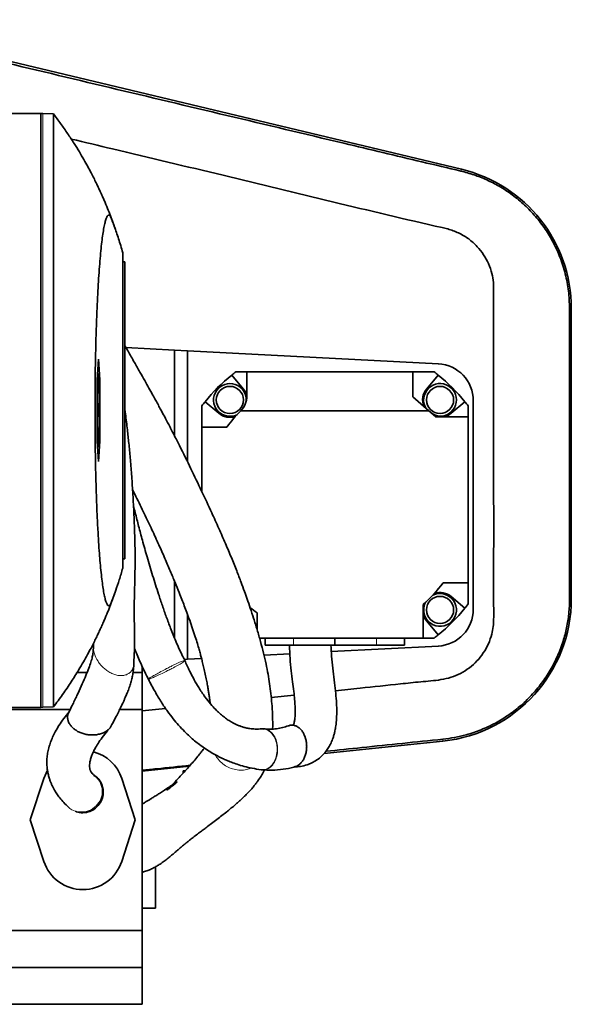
# Model space of a CAD drawing. Header units: millimetres. Extents: x 0 to 11920, y 0 to 8400.
# Tile 11 of 56: x 2884 to 3153, y 3461 to 3941. Entities that reach past the tile are written whole.
import ezdxf

# ---------------------------------------------------------------- set-up
doc = ezdxf.new("R2010")
doc.units = ezdxf.units.MM
doc.header["$LTSCALE"] = 20

msp = doc.modelspace()

# ---------------------------------------------------------------- linework, layer by layer
at = {"color": 7, "linetype": 'Continuous', "lineweight": 35}
for p, q in [((3099.47, 3868.44), (2793.81, 3941.48)), ((2894.23, 3895.7), (2857.76, 3895.7)), ((2894.23, 3605.7), (2894.23, 3895.7)), ((2895.23, 3895.67), (2894.23, 3895.7)), ((2900.39, 3895.49), (2895.23, 3895.67)), ((2934.23, 3827.7), (2934.23, 3673.7)), ((2934.23, 3823.2), (2935.23, 3823.2)), ((2935.23, 3823.2), (2935.23, 3678.2)), ((3153.12, 3658.77), (3153.12, 3800.46)), ((2959.55, 3780.17), (2935.79, 3781.41)), ((2959.55, 3738.16), (2959.55, 3780.17)), ((2959.55, 3780.17), (2965.79, 3779.84)), ((2965.79, 3779.84), (2965.79, 3725.66)), ((2965.79, 3779.84), (3088.24, 3773.43)), ((2922.36, 3775.7), (2921.66, 3765.7)), ((2923.06, 3765.7), (2922.36, 3775.7)), ((2994.79, 3769.53), (2989.46, 3769.53)), ((2994.79, 3757.6), (2994.79, 3769.53)), ((2994.79, 3769.53), (3075.79, 3769.53)), ((3075.79, 3769.53), (3075.79, 3757.27)), ((3086.13, 3769.53), (3075.79, 3769.53)), ((2921.66, 3765.7), (2921.66, 3735.7)), ((2922.41, 3768.34), (2921.86, 3768.54)), ((2922.32, 3768.34), (2921.86, 3768.5)), ((2922.41, 3768.34), (2922.32, 3768.34)), ((2922.32, 3768.34), (2922.32, 3759.07)), ((2922.41, 3759.07), (2922.41, 3768.34)), ((2922.41, 3765.61), (2923.06, 3765.7)), ((2923.06, 3735.7), (2923.06, 3765.7)), ((2993.04, 3761.26), (2987.42, 3767.96)), ((3088.17, 3767.96), (3082.55, 3761.26)), ((2922.32, 3759.07), (2921.66, 3758.83)), ((2922.41, 3759.07), (2921.66, 3758.79)), ((2922.03, 3754.02), (2922.03, 3758.93)), ((2922.32, 3759.07), (2922.41, 3759.07)), ((2974.37, 3754.91), (2981.07, 3749.29)), ((3083.54, 3750.53), (3075.79, 3757.27)), ((3094.52, 3749.29), (3101.22, 3754.91)), ((3105.29, 3755.45), (3105.29, 3653.61)), ((2922.07, 3753.38), (2921.66, 3753.53)), ((2921.98, 3753.38), (2921.66, 3753.49)), ((2921.98, 3748.91), (2921.98, 3753.38)), ((2921.98, 3753.38), (2922.07, 3753.38)), ((2922.07, 3753.38), (2922.07, 3749.71)), ((2922.3, 3752.86), (2922.07, 3752.92)), ((2922.25, 3751.05), (2922.07, 3751.05)), ((2922.69, 3750.76), (2922.32, 3750.76)), ((2972.79, 3752.86), (2972.79, 3742.53)), ((3083.54, 3750.53), (2991.87, 3750.53)), ((3083.54, 3750.53), (3086.99, 3747.53)), ((3083.65, 3750.53), (3083.54, 3750.53)), ((3102.79, 3747.53), (3102.79, 3752.86)), ((2921.98, 3748.91), (2921.66, 3748.81)), ((2922.36, 3748.08), (2921.66, 3747.78)), ((2922.36, 3748.08), (2921.98, 3748.91)), ((2922.03, 3742.48), (2922.03, 3747.69)), ((2922.07, 3749.71), (2922.3, 3749.21)), ((2922.38, 3749.09), (2922.36, 3748.08)), ((2922.58, 3749.07), (2922.37, 3749.13)), ((2922.59, 3747.92), (2922.58, 3749.07)), ((3102.79, 3747.53), (3086.99, 3747.53)), ((3102.79, 3666.53), (3102.79, 3747.53)), ((2922.41, 3742.34), (2921.66, 3742.62)), ((2922.32, 3742.34), (2921.66, 3742.57)), ((2922.32, 3742.34), (2922.32, 3738.34)), ((2922.41, 3742.34), (2922.32, 3742.34)), ((2922.41, 3738.34), (2922.41, 3742.34)), ((2972.79, 3742.53), (2972.79, 3711.14)), ((2985.06, 3742.53), (2972.79, 3742.53)), ((2922.32, 3738.34), (2921.66, 3738.57)), ((2922.04, 3738.34), (2921.66, 3738.47)), ((2922.04, 3737.07), (2921.66, 3736.93)), ((2922.32, 3737.07), (2921.66, 3736.83)), ((2921.66, 3735.7), (2922.36, 3725.7)), ((2922.04, 3738.34), (2922.04, 3737.07)), ((2922.32, 3738.34), (2922.04, 3738.34)), ((2922.04, 3737.07), (2922.32, 3737.07)), ((2922.32, 3737.07), (2922.32, 3733.07)), ((2922.36, 3725.7), (2923.06, 3735.7)), ((2922.69, 3738.34), (2922.41, 3738.44)), ((2922.69, 3738.34), (2922.41, 3738.34)), ((2922.41, 3737.07), (2922.69, 3737.07)), ((2922.41, 3733.07), (2922.41, 3737.07)), ((2922.69, 3737.07), (2922.41, 3736.96)), ((2922.41, 3735.8), (2923.06, 3735.7)), ((2922.69, 3737.07), (2922.69, 3738.34)), ((2922.32, 3733.07), (2921.86, 3732.9)), ((2922.41, 3733.07), (2921.86, 3732.86)), ((2922.32, 3733.07), (2922.41, 3733.07)), ((2934.23, 3678.2), (2935.23, 3678.2)), ((2959.55, 3639.45), (2959.55, 3667.16)), ((3090.53, 3666.53), (3102.79, 3666.53)), ((3102.79, 3656.2), (3102.79, 3666.53)), ((3101.22, 3654.16), (3094.52, 3659.78)), ((3080.86, 3639.53), (3080.86, 3655.85)), ((2965.79, 3651.22), (2965.79, 3629.22)), ((2999.79, 3651.8), (2999.79, 3643.62)), ((3082.55, 3647.8), (3088.17, 3641.1)), ((3000.91, 3639.53), (3080.86, 3639.53)), ((3003.8, 3639.53), (3003.8, 3636.03)), ((3037.8, 3636.03), (3037.8, 3639.53)), ((3071.8, 3636.03), (3071.8, 3639.53)), ((3080.86, 3639.53), (3086.13, 3639.53)), ((2919.98, 3637.06), (2919.93, 3635.37)), ((3017.58, 3636.03), (3003.8, 3636.03)), ((3037.8, 3636.03), (3017.58, 3636.03)), ((3088.24, 3635.64), (3036.01, 3632.9)), ((3058.02, 3636.03), (3037.8, 3636.03)), ((3071.8, 3636.03), (3058.02, 3636.03)), ((3015.77, 3631.84), (3003.16, 3631.18)), ((2943.73, 3625.79), (2943.73, 3622.7)), ((2965.79, 3629.22), (2964.28, 3629.14)), ((2964.58, 3628.4), (2964.41, 3628.69)), ((2972.67, 3629.58), (2965.79, 3629.22)), ((2916.81, 3622.7), (2911.92, 3622.7)), ((2943.73, 3622.7), (2939.23, 3622.7)), ((2943.73, 3622.7), (2943.73, 3604.7)), ((3017.88, 3611.72), (3006.69, 3610.55)), ((2900.39, 3605.92), (2895.23, 3605.74)), ((2754.85, 3604.7), (2908.61, 3604.7)), ((2894.23, 3605.7), (2857.76, 3605.7)), ((2895.23, 3605.74), (2894.23, 3605.7)), ((2932.75, 3604.7), (2943.73, 3604.7)), ((2955.14, 3605.17), (2943.73, 3603.97)), ((2943.73, 3604.7), (2943.73, 3496.7)), ((3032.44, 3583.19), (3090.49, 3589.25)), ((2943.73, 3574.57), (2966.74, 3576.96)), ((2964.73, 3574.7), (2963.73, 3574.7)), ((2963.73, 3573.6), (2963.73, 3574.7)), ((3002.18, 3575.26), (3001.82, 3575.23)), ((3001.94, 3575.27), (3002.18, 3575.24)), ((2895.72, 3570.93), (2889.1, 3550.71)), ((2940.36, 3550.71), (2933.74, 3570.93)), ((2907.56, 3557.16), (2907.45, 3557.27)), ((2907.81, 3556.93), (2907.91, 3556.83)), ((2889.1, 3550.71), (2895.72, 3530.48)), ((2933.74, 3530.48), (2940.36, 3550.71)), ((2950.23, 3507.71), (2950.23, 3527.85)), ((2943.73, 3507.71), (2950.23, 3507.71)), ((2695.23, 3496.7), (2943.73, 3496.7)), ((2943.73, 3496.7), (2943.73, 3478.7)), ((2943.73, 3478.7), (2707.23, 3478.7)), ((2943.73, 3478.7), (2943.73, 3460.7)), ((2695.23, 3460.7), (2943.73, 3460.7))]:
    msp.add_line(p, q, dxfattribs=at)
at = {"color": 8, "linetype": 'Continuous', "lineweight": 18}
for p, q in [((2895.23, 3605.74), (2895.23, 3895.67)), ((3099.47, 3868.44), (3099.26, 3867.55)), ((3153.12, 3800.46), (3152.29, 3800.46)), ((3153.12, 3658.77), (3152.3, 3658.77)), ((3017.58, 3636.03), (3017.58, 3639.53)), ((3058.02, 3636.03), (3058.02, 3639.53)), ((3090.49, 3589.25), (3090.4, 3590.15))]:
    msp.add_line(p, q, dxfattribs=at)
at = {"color": 7, "linetype": 'Continuous', "lineweight": 35, "flags": 128}
for points in [[(2922.5, 3753.85), (2922.07, 3754), (2921.66, 3754.15)], [(2897.41, 3574.7), (2896.77, 3573.51), (2895.72, 3570.93)]]:
    msp.add_lwpolyline(points, dxfattribs=at)
at = {"color": 8, "linetype": 'Continuous', "lineweight": 18, "flags": 128}
msp.add_lwpolyline([(2907.95, 3556.82), (2908.44, 3556.38), (2909.43, 3555.73), (2910.99, 3555.05), (2912.71, 3554.65), (2915.92, 3554.73), (2918.82, 3555.74), (2921.29, 3557.54), (2923.15, 3560.07), (2924.14, 3562.93), (2924.22, 3566.05), (2923.28, 3569.07), (2922.91, 3569.73), (2922.91, 3569.73), (2922.91, 3569.73)], dxfattribs=at)
at = {"color": 7, "linetype": 'Continuous', "lineweight": 35}
for centre in [(2986.53, 3755.8), (3089.06, 3755.8), (3089.06, 3653.27)]:
    msp.add_circle(centre, 6.64, dxfattribs=at)
for centre, radius, start, end in [((3083.23, 3800.46), 69.9, 0, 76.5611), ((3037.79, 3704.53), 81, 126.6335, 128.4569), ((3037.79, 3704.53), 81, 51.5431, 53.3665), ((3087.29, 3755.45), 18, 0, 87), ((3037.79, 3704.53), 81, 128.4569, 141.5431), ((3037.79, 3704.53), 81, 38.4569, 51.5431), ((2986.53, 3755.8), 8, 355.894, 295.766), ((2986.53, 3755.8), 8.5, 13.4972, 40), ((3089.06, 3755.8), 8.5, 140, 202.2961), ((3089.06, 3755.8), 8, 265.2003, 210.6543), ((3037.79, 3704.53), 81, 141.5431, 143.3665), ((2984.79, 3757.6), 10, 314.9643, 0), ((3037.79, 3704.53), 81, 36.6335, 38.4569), ((3037.79, 3704.53), 65, 134.9525, 144.2242), ((3090.79, 3757.53), 10, 224.427, 270), ((2986.53, 3755.8), 8.5, 230, 288.5515), ((3089.06, 3755.8), 8.5, 283.4972, 310), ((3037.79, 3704.53), 65, 311.4949, 324.2242), ((3089.06, 3653.27), 8, 154.234, 115.766), ((3089.06, 3653.27), 8.5, 50, 108.5515), ((3083.23, 3658.77), 69.9, 275.9652, 0), ((3037.79, 3704.53), 65, 230.3392, 234.2242), ((3037.79, 3704.53), 81, 308.4569, 321.5431), ((3037.79, 3704.53), 81, 321.5431, 323.3665), ((3089.06, 3653.27), 8.5, 195.287, 220), ((3087.29, 3653.61), 18, 273, 0), ((3037.79, 3704.53), 81, 306.6335, 308.4569), ((2914.73, 3564.71), 20, 18.1239, 75.0342), ((2914.73, 3536.71), 20, 198.1239, 341.8761)]:
    msp.add_arc(centre, radius, start, end, dxfattribs=at)
for points, knots in [([(2793.55, 3940.38), (2819.3, 3934.23), (2864.1, 3923.53), (2927.93, 3908.32), (2985.05, 3894.72), (3029.46, 3884.15), (3061.2, 3876.6), (3080.24, 3872.06), (3092.92, 3869.06), (3099.26, 3867.55)], [0, 0, 0, 0, 0.2526274, 0.4394393, 0.6262675, 0.8131256, 0.8754234, 0.9377205, 1, 1, 1, 1]), ([(2930.85, 3838.44), (2930.72, 3838.82), (2930.44, 3839.66), (2929.97, 3841), (2929.45, 3842.44), (2928.67, 3844.57), (2927.58, 3847.42), (2926.32, 3850.55), (2925.26, 3853.07), (2924.42, 3854.99), (2923.42, 3857.22), (2922.36, 3859.5), (2921.3, 3861.71), (2920.1, 3864.12), (2918.71, 3866.83), (2917.07, 3869.88), (2915.16, 3873.3), (2912.96, 3877.07), (2910.33, 3881.31), (2907.31, 3885.93), (2903.96, 3890.75), (2901.57, 3893.91), (2900.39, 3895.49)], [0, 0, 0, 0, 0.042486, 0.094235, 0.146072, 0.197855, 0.318758, 0.436472, 0.494287, 0.548546, 0.595714, 0.627127, 0.655903, 0.682926, 0.709213, 0.739078, 0.771635, 0.808775, 0.850541, 0.899098, 0.949953, 1, 1, 1, 1]), ([(2900.39, 3605.92), (2900.39, 3605.99), (2900.39, 3606.12), (2900.39, 3607.24), (2900.39, 3609.04), (2900.38, 3611.71), (2900.39, 3615.39), (2900.39, 3620.22), (2900.39, 3626.03), (2900.39, 3632.71), (2900.39, 3640.2), (2900.39, 3648.44), (2900.39, 3657.51), (2900.39, 3667.23), (2900.39, 3677.52), (2900.39, 3688.25), (2900.39, 3699.56), (2900.39, 3711.17), (2900.39, 3723.06), (2900.39, 3735.07), (2900.39, 3747.34), (2900.39, 3759.56), (2900.39, 3771.67), (2900.39, 3783.61), (2900.39, 3795.46), (2900.39, 3806.95), (2900.39, 3817.97), (2900.39, 3828.48), (2900.39, 3838.57), (2900.39, 3848), (2900.39, 3856.71), (2900.39, 3864.61), (2900.39, 3871.8), (2900.39, 3878.08), (2900.39, 3883.44), (2900.39, 3887.85), (2900.38, 3891.34), (2900.39, 3893.76), (2900.39, 3895.22), (2900.39, 3895.4), (2900.39, 3895.49)], [0, 0, 0, 0, 0.022276, 0.044832, 0.067389, 0.090233, 0.116604, 0.143446, 0.170288, 0.197619, 0.22399, 0.250544, 0.277676, 0.305007, 0.331377, 0.358219, 0.385061, 0.412392, 0.438763, 0.465605, 0.492448, 0.519778, 0.54615, 0.572704, 0.599836, 0.627167, 0.653538, 0.680092, 0.707223, 0.734554, 0.760925, 0.787767, 0.814609, 0.84194, 0.868311, 0.894865, 0.921997, 0.949328, 0.974664, 1, 1, 1, 1]), ([(2909.06, 3883.2), (2915.8, 3881.59), (2940.5, 3875.69), (3000.86, 3861.36), (3055.25, 3847.89), (3092.81, 3839.32), (3096.44, 3838.21), (3100.75, 3836.15), (3104.59, 3833.32), (3107.79, 3830.17), (3110.42, 3826.8), (3112.84, 3822.36), (3114.4, 3817.78), (3115.21, 3813.17), (3115.24, 3807.21), (3115.22, 3796.74), (3115.24, 3764.45), (3115.19, 3724.01), (3115.28, 3682.12), (3115.13, 3661.09), (3115.31, 3650), (3115.07, 3645.1), (3114.28, 3641.04), (3112.77, 3636.67), (3110.33, 3632.24), (3107.2, 3628.29), (3103.45, 3624.91), (3099.19, 3622.21), (3094.49, 3620.23), (3087.95, 3618.8), (3079.63, 3618.26), (3066.49, 3616.76), (3052.61, 3615.36), (3042.03, 3614.25), (3038.03, 3613.83)], [0, 0, 0, 0, 0.042886, 0.157325, 0.384457, 0.390267, 0.396091, 0.407974, 0.419647, 0.425463, 0.435743, 0.44602, 0.456594, 0.465629, 0.474845, 0.493416, 0.530557, 0.674722, 0.743889, 0.789925, 0.805006, 0.812565, 0.82024, 0.830516, 0.841091, 0.851367, 0.861636, 0.872201, 0.882478, 0.893051, 0.913553, 0.934057, 0.975065, 1, 1, 1, 1]), ([(3099.26, 3867.55), (3101.42, 3866.98), (3105.73, 3865.82), (3111.95, 3863.31), (3118.23, 3860.1), (3124.44, 3856.01), (3130.43, 3851.04), (3135.82, 3845.43), (3140.53, 3839.25), (3144.52, 3832.59), (3147.86, 3825.29), (3150.35, 3817.39), (3151.98, 3808.99), (3152.19, 3803.3), (3152.29, 3800.46)], [0, 0, 0, 0, 0.072644, 0.14546, 0.218103, 0.302294, 0.386754, 0.470943, 0.554818, 0.638962, 0.722836, 0.815104, 0.907731, 1, 1, 1, 1]), ([(2934.23, 3827.7), (2933.55, 3830.04), (2932.18, 3834.7), (2930.52, 3839.44), (2929.36, 3842.52), (2928.72, 3844.16), (2928.18, 3845.51), (2927.66, 3846.09), (2927.16, 3846.12), (2926.65, 3845.6), (2926.11, 3844.45), (2925.56, 3842.59), (2925.02, 3840.03), (2924.5, 3836.84), (2923.99, 3833.03), (2923.52, 3828.66), (2923.07, 3823.69), (2922.64, 3818.19), (2922.26, 3812.21), (2921.91, 3805.82), (2921.6, 3798.95), (2921.33, 3791.76), (2921.12, 3784.93), (2920.97, 3778.61), (2920.86, 3772.76), (2920.77, 3766.79), (2920.7, 3759.81), (2920.67, 3752.16), (2920.69, 3743.87), (2920.75, 3736.23), (2920.86, 3728.41), (2921.01, 3720.78), (2921.22, 3713.1), (2921.45, 3706.23), (2921.73, 3699.36), (2922.05, 3692.83), (2922.43, 3686.47), (2922.81, 3681.01), (2923.22, 3675.99), (2923.65, 3671.45), (2924.13, 3667.26), (2924.64, 3663.63), (2925.17, 3660.62), (2925.71, 3658.26), (2926.26, 3656.56), (2926.83, 3655.53), (2927.43, 3655.2), (2928.05, 3655.64), (2928.76, 3657.33), (2929.68, 3659.73), (2930.97, 3663.22), (2932.53, 3667.86), (2933.66, 3671.75), (2934.23, 3673.7)], [0, 0, 0, 0, 0.060306, 0.120664, 0.145339, 0.161582, 0.176881, 0.192243, 0.206163, 0.220159, 0.236214, 0.252389, 0.268681, 0.285247, 0.301301, 0.317467, 0.333762, 0.350324, 0.366376, 0.382541, 0.398883, 0.415469, 0.431381, 0.443431, 0.45548, 0.467732, 0.479983, 0.497699, 0.513607, 0.529632, 0.543766, 0.561357, 0.577147, 0.593048, 0.60707, 0.624853, 0.640816, 0.656891, 0.671066, 0.687038, 0.703122, 0.719319, 0.735787, 0.751857, 0.76804, 0.7844, 0.801002, 0.819387, 0.837941, 0.862732, 0.899964, 0.949968, 1, 1, 1, 1]), ([(3152.29, 3800.46), (3152.29, 3793.84), (3152.29, 3780.6), (3152.29, 3754.13), (3152.29, 3723.89), (3152.29, 3695.09), (3152.3, 3674.34), (3152.3, 3663.96), (3152.3, 3658.77)], [0, 0, 0, 0, 0.140144, 0.280292, 0.560562, 0.78028, 0.89014, 1, 1, 1, 1]), ([(3007.35, 3595.13), (3007.35, 3595.21), (3007.43, 3596.68), (3007.39, 3599.52), (3007.27, 3603.54), (3006.99, 3607.76), (3006.55, 3612.27), (3005.92, 3617.1), (3005.13, 3621.93), (3004.15, 3626.96), (3002.94, 3632.27), (3001.5, 3637.79), (2999.87, 3643.44), (2998.17, 3648.92), (2996.53, 3653.92), (2995.03, 3658.32), (2993.54, 3662.52), (2991.87, 3667.07), (2989.78, 3672.52), (2987.24, 3678.85), (2984.33, 3685.76), (2981.12, 3693.08), (2977.27, 3701.59), (2972.73, 3711.32), (2967.5, 3722.26), (2962.94, 3731.51), (2959.28, 3738.72), (2956.8, 3743.49), (2954.68, 3747.52), (2952.99, 3750.67), (2951.59, 3753.27), (2950.25, 3755.72), (2948.73, 3758.49), (2946.94, 3761.7), (2944.87, 3765.39), (2942.5, 3769.58), (2939.78, 3774.38), (2937.32, 3778.72), (2935.75, 3781.48), (2935.23, 3782.39)], [0, 0, 0, 0, 0.002092, 0.036425, 0.067206, 0.095492, 0.130726, 0.163915, 0.195734, 0.228638, 0.263928, 0.300714, 0.337199, 0.37155, 0.401416, 0.42676, 0.447938, 0.472279, 0.502757, 0.536316, 0.570625, 0.605748, 0.641777, 0.689811, 0.738595, 0.788031, 0.811517, 0.83274, 0.85017, 0.863818, 0.873688, 0.883887, 0.895812, 0.90978, 0.925795, 0.943855, 0.964269, 0.988167, 1, 1, 1, 1]), ([(2922.51, 3753.84), (2922.35, 3753.9), (2922.06, 3754), (2921.78, 3754.11), (2921.66, 3754.15)], [0, 0, 0, 0, 0.59033, 1, 1, 1, 1]), ([(2922.25, 3751.05), (2922.25, 3751.37), (2922.25, 3751.99), (2922.28, 3752.57), (2922.3, 3752.82), (2922.3, 3752.86)], [0, 0, 0, 0, 0.469275, 0.906415, 1, 1, 1, 1]), ([(2922.3, 3749.21), (2922.29, 3749.4), (2922.28, 3749.69), (2922.26, 3750.07), (2922.25, 3750.45), (2922.25, 3750.79), (2922.25, 3751.02), (2922.25, 3751.05)], [0, 0, 0, 0, 0.331605, 0.497411, 0.663586, 0.950125, 1, 1, 1, 1]), ([(2922.3, 3752.86), (2922.33, 3753.12), (2922.37, 3753.63), (2922.45, 3753.82), (2922.49, 3753.84), (2922.5, 3753.85)], [0, 0, 0, 0, 0.418413, 0.830174, 1, 1, 1, 1]), ([(2922.49, 3752.53), (2922.48, 3752.53), (2922.44, 3752.51), (2922.39, 3752.29), (2922.35, 3751.87), (2922.33, 3751.35), (2922.33, 3750.93), (2922.32, 3750.72), (2922.32, 3750.69)], [0, 0, 0, 0, 0.193744, 0.441723, 0.626904, 0.812813, 0.976245, 1, 1, 1, 1]), ([(2922.32, 3750.69), (2922.33, 3750.45), (2922.33, 3749.96), (2922.35, 3749.43), (2922.37, 3749.17), (2922.38, 3749.09)], [0, 0, 0, 0, 0.394633, 0.804301, 1, 1, 1, 1]), ([(2922.5, 3753.85), (2922.54, 3753.78), (2922.62, 3753.66), (2922.7, 3752.98), (2922.75, 3752.24), (2922.77, 3751.51), (2922.77, 3751.02), (2922.77, 3750.8)], [0, 0, 0, 0, 0.342845, 0.580538, 0.730254, 0.880169, 1, 1, 1, 1]), ([(2922.69, 3750.76), (2922.69, 3750.96), (2922.69, 3751.34), (2922.66, 3751.85), (2922.62, 3752.28), (2922.57, 3752.52), (2922.52, 3752.54), (2922.5, 3752.55)], [0, 0, 0, 0, 0.163966, 0.315311, 0.506051, 0.752538, 1, 1, 1, 1]), ([(2922.58, 3749.07), (2922.6, 3749.16), (2922.63, 3749.31), (2922.67, 3749.78), (2922.69, 3750.26), (2922.69, 3750.59), (2922.69, 3750.76)], [0, 0, 0, 0, 0.345929, 0.6119, 0.80691, 1, 1, 1, 1]), ([(2922.77, 3750.8), (2922.77, 3750.48), (2922.77, 3749.87), (2922.74, 3749.06), (2922.69, 3748.43), (2922.64, 3748.08), (2922.6, 3747.97), (2922.59, 3747.92)], [0, 0, 0, 0, 0.220789, 0.427465, 0.633843, 0.850821, 1, 1, 1, 1]), ([(2940.24, 3682.59), (2940.23, 3682.92), (2940.2, 3684.28), (2940.13, 3686.97), (2940.02, 3690.99), (2939.85, 3695.84), (2939.57, 3702.53), (2939.14, 3710.5), (2938.55, 3719.27), (2937.9, 3727.24), (2937.22, 3734.47), (2936.45, 3741.63), (2935.8, 3747.17), (2935.33, 3750.53), (2935.23, 3751.29)], [0, 0, 0, 0, 0.014621, 0.060573, 0.119896, 0.192674, 0.27496, 0.41439, 0.541954, 0.657426, 0.760695, 0.85512, 0.9675, 1, 1, 1, 1]), ([(2922.59, 3747.92), (2922.42, 3747.85), (2922.11, 3747.72), (2921.8, 3747.6), (2921.66, 3747.55)], [0, 0, 0, 0, 0.552042, 1, 1, 1, 1]), ([(2939.03, 3711.86), (2939.56, 3710.81), (2941.53, 3706.91), (2944.71, 3700.4), (2948.45, 3692.52), (2951.79, 3685.23), (2954.76, 3678.52), (2957.39, 3672.37), (2959.7, 3666.82), (2961.57, 3662.19), (2963.06, 3658.43), (2964.32, 3655.18), (2965.59, 3651.8), (2966.96, 3648.03), (2968.33, 3644.1), (2969.58, 3640.3), (2970.62, 3636.95), (2971.44, 3634.14), (2972.08, 3631.83), (2972.66, 3629.66), (2973.24, 3627.37), (2973.87, 3624.72), (2974.52, 3621.84), (2975.1, 3619.03), (2975.59, 3616.45), (2975.98, 3614.19), (2976.29, 3612.14), (2976.55, 3610.28), (2976.74, 3608.8), (2976.83, 3607.95), (2976.86, 3607.65)], [0, 0, 0, 0, 0.022941, 0.085063, 0.14432, 0.20076, 0.253507, 0.303828, 0.351334, 0.394422, 0.424999, 0.452891, 0.484133, 0.521207, 0.563581, 0.603401, 0.639543, 0.670815, 0.696125, 0.717372, 0.743175, 0.773459, 0.808163, 0.845564, 0.877714, 0.907876, 0.936081, 0.962354, 0.986715, 1, 1, 1, 1]), ([(2964.49, 3628.74), (2964.08, 3629.52), (2962.53, 3632.46), (2960.24, 3637.69), (2957.66, 3644), (2955.5, 3649.82), (2953.55, 3655.37), (2951.32, 3662.04), (2948.81, 3669.96), (2946.16, 3678.8), (2943.9, 3686.86), (2941.99, 3694.07), (2940.56, 3699.69), (2939.73, 3703.03), (2939.46, 3704.14)], [0, 0, 0, 0, 0.036492, 0.137963, 0.227975, 0.305539, 0.379065, 0.453479, 0.571959, 0.688492, 0.791065, 0.876178, 0.95907, 1, 1, 1, 1]), ([(2940.23, 3682.59), (2940.23, 3682.51), (2940.36, 3680.46), (2940.26, 3676.46), (2940.18, 3670.32), (2939.98, 3663.95), (2939.85, 3657.4), (2939.82, 3651), (2939.89, 3645.6), (2939.98, 3641.4), (2940.02, 3638.89), (2940.03, 3637.53), (2940, 3637.16), (2940, 3637.13)], [0, 0, 0, 0, 0.00471, 0.121664, 0.239013, 0.375445, 0.512748, 0.653031, 0.794515, 0.885304, 0.959893, 0.997173, 1, 1, 1, 1]), ([(2900.39, 3605.92), (2901.9, 3607.94), (2904.92, 3611.96), (2908.99, 3617.98), (2912.34, 3623.31), (2914.96, 3627.75), (2916.98, 3631.35), (2918.68, 3634.53), (2920.1, 3637.28), (2921.3, 3639.69), (2922.36, 3641.91), (2923.42, 3644.19), (2924.42, 3646.42), (2925.26, 3648.33), (2926.33, 3650.87), (2927.6, 3654.03), (2928.96, 3657.6), (2929.94, 3660.33), (2930.54, 3662.04), (2930.75, 3662.66), (2930.81, 3662.85)], [0, 0, 0, 0, 0.064355, 0.128528, 0.186397, 0.226065, 0.260662, 0.292124, 0.318533, 0.345682, 0.374593, 0.406152, 0.45354, 0.508052, 0.566136, 0.685613, 0.808339, 0.932269, 0.978623, 1, 1, 1, 1]), ([(3152.3, 3658.77), (3152.24, 3656.53), (3152.12, 3652.06), (3151.1, 3645.41), (3149.42, 3638.55), (3146.89, 3631.59), (3143.45, 3624.65), (3139.27, 3618.13), (3134.37, 3612.14), (3128.84, 3606.73), (3122.75, 3601.97), (3116.16, 3597.93), (3109.16, 3594.64), (3102.44, 3592.37), (3096.16, 3590.88), (3092.32, 3590.39), (3090.4, 3590.15)], [0, 0, 0, 0, 0.066178, 0.132515, 0.198693, 0.274911, 0.351372, 0.42759, 0.503703, 0.580059, 0.656174, 0.732412, 0.808892, 0.885131, 0.942565, 1, 1, 1, 1]), ([(2919.93, 3635.34), (2919.91, 3634.8), (2919.88, 3633.65), (2919.69, 3631.81), (2919.23, 3629.63), (2918.44, 3626.99), (2917.29, 3623.83), (2915.79, 3620.14), (2913.95, 3615.97), (2911.83, 3611.38), (2909.77, 3607.05), (2908.41, 3604.29), (2907.86, 3603.15)], [0, 0, 0, 0, 0.047809, 0.101982, 0.167598, 0.248065, 0.345179, 0.45929, 0.589525, 0.734033, 0.890219, 1, 1, 1, 1]), ([(2939.63, 3627.24), (2939.72, 3629.27), (2939.86, 3632.5), (2939.96, 3635.87), (2939.99, 3637.13)], [0, 0, 0, 0, 0.626355, 1, 1, 1, 1]), ([(3015.59, 3636.03), (3015.65, 3633.87), (3015.77, 3629.7), (3016.44, 3623.76), (3017.11, 3618.42), (3017.68, 3613.75), (3018.09, 3609.81), (3018.33, 3606.58), (3018.41, 3604.04), (3018.37, 3602.12), (3018.28, 3600.75), (3018.15, 3599.68), (3018, 3598.78), (3017.8, 3597.92), (3017.53, 3597.16), (3017.47, 3597.01), (3017.54, 3597.02), (3017.58, 3597.04), (3017.43, 3597.01), (3017.03, 3597), (3016.8, 3596.99)], [0, 0, 0, 0, 0.124217, 0.239494, 0.343327, 0.433904, 0.51038, 0.572932, 0.622509, 0.660519, 0.688537, 0.708015, 0.72791, 0.755644, 0.790477, 0.836361, 0.86494, 0.899454, 0.942968, 1, 1, 1, 1]), ([(3017.85, 3576.6), (3018.91, 3576.65), (3021.05, 3576.76), (3023.91, 3577.51), (3026.57, 3578.57), (3029.03, 3579.98), (3031.34, 3581.86), (3033.21, 3583.94), (3034.7, 3586.11), (3035.9, 3588.34), (3036.78, 3590.56), (3037.39, 3592.54), (3037.85, 3594.47), (3038.29, 3596.96), (3038.62, 3600.39), (3038.69, 3604.45), (3038.49, 3608.99), (3038.06, 3613.86), (3037.43, 3619.21), (3036.72, 3624.86), (3036.06, 3630.51), (3035.92, 3634.25), (3035.85, 3636.03)], [0, 0, 0, 0, 0.048801, 0.098808, 0.136449, 0.180097, 0.225839, 0.268725, 0.302747, 0.340997, 0.379692, 0.405355, 0.429322, 0.465218, 0.513805, 0.574046, 0.632726, 0.698847, 0.771753, 0.849558, 0.928191, 1, 1, 1, 1]), ([(2939.92, 3634.57), (2939.93, 3634.54), (2940.79, 3632.35), (2942.72, 3627.92), (2944.96, 3622.88), (2946.43, 3620.1), (2946.76, 3619.49)], [0, 0, 0, 0, 0.005687, 0.414842, 0.871007, 1, 1, 1, 1]), ([(2928.61, 3596.68), (2928.82, 3597.06), (2929.59, 3598.49), (2930.82, 3600.84), (2932.2, 3603.55), (2933.29, 3605.79), (2934.15, 3607.59), (2934.83, 3609.09), (2935.52, 3610.63), (2936.31, 3612.5), (2937.19, 3614.76), (2937.98, 3617.08), (2938.64, 3619.4), (2939.15, 3621.88), (2939.5, 3624.49), (2939.59, 3626.21), (2939.64, 3627.16)], [0, 0, 0, 0, 0.0442646, 0.1665792, 0.2678392, 0.3499679, 0.4150104, 0.4649092, 0.5103215, 0.5752721, 0.6504183, 0.7278462, 0.792356, 0.8469661, 0.9149857, 1, 1, 1, 1]), ([(3002.11, 3595.19), (3001.05, 3595.14), (2999.12, 3595.03), (2996.49, 3595.27), (2994.38, 3595.66), (2992.71, 3596.11), (2991.29, 3596.59), (2989.99, 3597.13), (2988.58, 3597.8), (2987, 3598.67), (2985.23, 3599.8), (2983.36, 3601.19), (2981.43, 3602.82), (2979.32, 3604.85), (2976.91, 3607.49), (2974.13, 3611.02), (2971.47, 3614.99), (2968.99, 3619.25), (2966.7, 3623.64), (2965.27, 3626.86), (2964.52, 3628.56)], [0, 0, 0, 0, 0.081669, 0.148312, 0.20153, 0.24259, 0.276093, 0.30968, 0.341714, 0.3808, 0.424362, 0.468793, 0.514252, 0.562408, 0.621176, 0.692538, 0.777941, 0.843695, 0.917398, 1, 1, 1, 1]), ([(2946.72, 3619.47), (2947.78, 3617.42), (2949.78, 3613.55), (2952.94, 3608.34), (2955.92, 3603.92), (2958.74, 3600.21), (2961.52, 3596.91), (2964.21, 3594.03), (2966.84, 3591.51), (2969.28, 3589.39), (2971.91, 3587.31), (2974.79, 3585.27), (2977.73, 3583.44), (2979.95, 3582.21), (2981.64, 3581.34), (2983.1, 3580.63), (2985.01, 3579.78), (2987.38, 3578.82), (2990.24, 3577.81), (2993.61, 3576.81), (2997.52, 3575.88), (3000.31, 3575.45), (3001.8, 3575.22)], [0, 0, 0, 0, 0.085375, 0.161357, 0.228931, 0.288871, 0.341762, 0.398586, 0.445591, 0.487882, 0.529199, 0.58296, 0.632776, 0.673008, 0.689368, 0.712235, 0.74177, 0.778194, 0.821801, 0.872974, 0.932185, 1, 1, 1, 1]), ([(2908.06, 3603.57), (2907.17, 3602.47), (2905.35, 3600.23), (2903.12, 3596.96), (2901.32, 3593.89), (2899.99, 3591.2), (2898.94, 3588.64), (2898.12, 3586.05), (2897.52, 3583.35), (2897.21, 3580.8), (2897.16, 3578.81), (2897.22, 3577.24), (2897.34, 3575.83), (2897.59, 3574.13), (2898, 3572.26), (2898.52, 3570.54), (2899, 3569.26), (2899.37, 3568.35), (2899.74, 3567.54), (2900.24, 3566.5), (2901, 3565.12), (2902.08, 3563.4), (2903.55, 3561.38), (2905.45, 3559.14), (2907, 3557.69), (2907.81, 3556.93)], [0, 0, 0, 0, 0.069703, 0.141782, 0.205144, 0.260468, 0.308257, 0.36311, 0.416495, 0.467884, 0.510189, 0.532659, 0.558416, 0.591254, 0.631104, 0.667633, 0.695852, 0.711371, 0.726339, 0.749514, 0.781405, 0.82239, 0.872927, 0.933646, 1, 1, 1, 1]), ([(2912.2, 3593.99), (2911.67, 3594.32), (2910.61, 3594.96), (2909.32, 3596.15), (2908.29, 3597.47), (2907.59, 3598.91), (2907.27, 3600.42), (2907.32, 3601.87), (2907.72, 3602.74), (2907.89, 3603.13)], [0, 0, 0, 0, 0.146198, 0.29317, 0.439606, 0.586813, 0.733692, 0.880721, 1, 1, 1, 1]), ([(2928.57, 3596.71), (2928.47, 3596.48), (2928.16, 3595.78), (2927.17, 3594.74), (2925.69, 3593.68), (2923.91, 3592.89), (2921.96, 3592.38), (2919.91, 3592.17), (2917.84, 3592.23), (2915.83, 3592.57), (2913.91, 3593.14), (2912.77, 3593.71), (2912.2, 3593.99)], [0, 0, 0, 0, 0.048889, 0.154535, 0.26031, 0.366204, 0.471542, 0.577527, 0.682779, 0.788744, 0.894062, 1, 1, 1, 1]), ([(3015.08, 3596.68), (3014.13, 3596.36), (3012.2, 3595.71), (3009.23, 3595.2), (3006.14, 3594.98), (3004.06, 3595.12), (3003, 3595.19)], [0, 0, 0, 0, 0.236574, 0.482634, 0.737432, 1, 1, 1, 1]), ([(3023.56, 3583.18), (3023.69, 3583.82), (3023.96, 3585.1), (3024.01, 3587.1), (3023.82, 3589.07), (3023.36, 3590.96), (3022.66, 3592.69), (3021.74, 3594.21), (3020.63, 3595.44), (3019.38, 3596.36), (3018.02, 3596.91), (3016.62, 3597.04), (3015.6, 3596.93), (3015.09, 3596.66), (3015.01, 3596.63)], [0, 0, 0, 0, 0.0898286, 0.179364, 0.2690972, 0.3586294, 0.4482657, 0.5377771, 0.6273352, 0.7168419, 0.806337, 0.8959194, 0.9854002, 1, 1, 1, 1]), ([(2920.74, 3572.13), (2920.35, 3572.45), (2919.62, 3573.03), (2918.99, 3573.77), (2918.62, 3574.35), (2918.41, 3574.78), (2918.28, 3575.13), (2918.12, 3575.71), (2917.98, 3576.67), (2918.04, 3578.2), (2918.37, 3579.96), (2918.96, 3581.86), (2919.83, 3583.93), (2921.02, 3586.23), (2922.61, 3588.8), (2924.81, 3591.91), (2926.74, 3594.21), (2927.78, 3595.44)], [0, 0, 0, 0, 0.079769, 0.145685, 0.197986, 0.236459, 0.268997, 0.301941, 0.381523, 0.466716, 0.534712, 0.603995, 0.67555, 0.738765, 0.813301, 0.900004, 1, 1, 1, 1]), ([(3003.12, 3595.11), (3002.87, 3595.16), (3002.56, 3595.21), (3002.26, 3595.17), (3002.19, 3595.16)], [0, 0, 0, 0, 0.802208, 1, 1, 1, 1]), ([(3090.4, 3590.15), (3083.82, 3589.47), (3070.67, 3588.12), (3051.65, 3586.14), (3039.22, 3584.86), (3033.38, 3584.26)], [0, 0, 0, 0, 0.3461999, 0.6924875, 1, 1, 1, 1]), ([(2974.01, 3585.87), (2973.92, 3585.75), (2973.47, 3585.11), (2972.57, 3583.94), (2971.13, 3582.11), (2969.42, 3580.04), (2967.37, 3577.65), (2965.23, 3575.23), (2962.9, 3572.68), (2960.34, 3569.95), (2958.27, 3567.8), (2956.68, 3566.22), (2956.04, 3565.58), (2955.83, 3565.34), (2955.88, 3565.34), (2955.95, 3565.38), (2956.05, 3565.45), (2956.15, 3565.53), (2956.24, 3565.6), (2956.34, 3565.67), (2956.49, 3565.8), (2956.94, 3566.15), (2957.67, 3566.72), (2958.48, 3567.36), (2959.26, 3567.98), (2959.76, 3568.38), (2960.08, 3568.65), (2960.26, 3568.8), (2960.39, 3568.91), (2960.48, 3568.99), (2960.53, 3569.03), (2960.57, 3569.07), (2960.61, 3569.12), (2960.66, 3569.18), (2960.6, 3569.19), (2960.31, 3569.05), (2959.59, 3568.61), (2958.38, 3567.81), (2956.7, 3566.69), (2954.67, 3565.34), (2952.67, 3564.03), (2950.79, 3562.83), (2949.09, 3561.75), (2947.59, 3560.82), (2946.31, 3560.03), (2945.1, 3559.3), (2944.25, 3558.79), (2943.79, 3558.52), (2943.73, 3558.48)], [0, 0, 0, 0, 0.010319, 0.054057, 0.088958, 0.148477, 0.203814, 0.257172, 0.318132, 0.382646, 0.455037, 0.482831, 0.505488, 0.522848, 0.529691, 0.532435, 0.53448, 0.53533, 0.536139, 0.536978, 0.537911, 0.540233, 0.549621, 0.563568, 0.572718, 0.579241, 0.581582, 0.583362, 0.584669, 0.585204, 0.58571, 0.586233, 0.586817, 0.588277, 0.594458, 0.603292, 0.625241, 0.655594, 0.694382, 0.741004, 0.786222, 0.826899, 0.869047, 0.905023, 0.93496, 0.962365, 0.994724, 1, 1, 1, 1]), ([(3023.56, 3583.18), (3023.38, 3582.57), (3023.02, 3581.34), (3022.16, 3579.74), (3021.12, 3578.39), (3019.9, 3577.4), (3018.95, 3576.85), (3018.41, 3576.76), (3018.34, 3576.75)], [0, 0, 0, 0, 0.1949084, 0.3889283, 0.5824577, 0.7760072, 0.9695522, 1, 1, 1, 1]), ([(2967.13, 3577.4), (2961.66, 3576.83), (2953.86, 3576.02), (2946.06, 3575.22), (2943.73, 3574.97)], [0, 0, 0, 0, 0.701437, 1, 1, 1, 1]), ([(2920.08, 3572.45), (2920.54, 3572.2), (2921.02, 3571.93), (2921.41, 3571.57), (2921.42, 3571.56)], [0, 0, 0, 0, 0.9731585, 1, 1, 1, 1]), ([(2924.6, 3563.05), (2924.64, 3563.74), (2924.77, 3565.56), (2923.97, 3568.44), (2922.36, 3571.08), (2920.79, 3572.14), (2920.15, 3572.56)], [0, 0, 0, 0, 0.186329, 0.490549, 0.794777, 1, 1, 1, 1]), ([(2943.73, 3525.23), (2943.93, 3525.27), (2944.8, 3525.45), (2946.31, 3525.98), (2947.97, 3526.67), (2949.16, 3527.26), (2950.02, 3527.72), (2950.83, 3528.18), (2951.64, 3528.68), (2952.84, 3529.46), (2954.4, 3530.56), (2956.25, 3531.99), (2957.99, 3533.41), (2959.43, 3534.63), (2960.68, 3535.7), (2961.97, 3536.81), (2963.39, 3538.01), (2964.81, 3539.2), (2966.19, 3540.32), (2967.7, 3541.53), (2969.55, 3542.96), (2971.55, 3544.48), (2973.55, 3546), (2975.32, 3547.32), (2977.58, 3549.01), (2980.08, 3550.91), (2982.55, 3552.81), (2984.72, 3554.52), (2986.6, 3556.04), (2988.15, 3557.33), (2989.56, 3558.54), (2990.87, 3559.7), (2992.21, 3560.93), (2993.69, 3562.33), (2995.26, 3563.92), (2996.75, 3565.52), (2998.07, 3567.05), (2999.18, 3568.44), (3000.3, 3569.94), (3001.5, 3571.73), (3002.55, 3573.46), (3003.16, 3574.73), (3003.39, 3575.19)], [0, 0, 0, 0, 0.009414, 0.041436, 0.067158, 0.082662, 0.095912, 0.109852, 0.124531, 0.139973, 0.177314, 0.216296, 0.250739, 0.279993, 0.30385, 0.332417, 0.365452, 0.395872, 0.420798, 0.451604, 0.488507, 0.523536, 0.551043, 0.580781, 0.615819, 0.65396, 0.689632, 0.722718, 0.746837, 0.769058, 0.78943, 0.808027, 0.826083, 0.848014, 0.869941, 0.893566, 0.913945, 0.930607, 0.946243, 0.96547, 0.987342, 1, 1, 1, 1]), ([(3002.19, 3575.24), (3003.81, 3575.14), (3007.25, 3574.93), (3012.42, 3575.44), (3016.2, 3576.06), (3018.1, 3576.68), (3018.34, 3576.76)], [0, 0, 0, 0, 0.3005185, 0.6412269, 0.9559654, 1, 1, 1, 1]), ([(2921.42, 3571.56), (2921.43, 3571.55), (2921.62, 3571.38), (2921.97, 3571.03), (2922.62, 3570.3), (2923.65, 3568.83), (2924.63, 3566.33), (2924.78, 3563.02), (2923.81, 3559.75), (2921.79, 3556.97), (2918.93, 3555), (2915.66, 3554.16), (2912.92, 3554.18), (2911.54, 3554.83), (2911.17, 3555)], [0, 0, 0, 0, 0.000877, 0.028122, 0.055216, 0.108331, 0.22422, 0.344533, 0.463982, 0.590039, 0.712076, 0.833462, 0.955151, 1, 1, 1, 1]), ([(2924.59, 3563), (2924.59, 3563), (2924.59, 3563.01), (2924.6, 3563.04), (2924.6, 3563.05)], [0, 0, 0, 0, 0.182186, 1, 1, 1, 1])]:
    msp.add_open_spline(points, degree=3, knots=knots, dxfattribs=at)
at = {"color": 8, "linetype": 'Continuous', "lineweight": 18}
for points, knots in [([(2919.94, 3635.37), (2919.95, 3634.81), (2919.95, 3633.64), (2920.54, 3631.2), (2921.7, 3628.74), (2923.35, 3626.49), (2924.83, 3624.95), (2926.5, 3623.59), (2928.33, 3622.47), (2930.29, 3621.65), (2932.29, 3621.19), (2934.25, 3621.16), (2936.04, 3621.58), (2937.54, 3622.46), (2938.68, 3623.71), (2939.37, 3625.27), (2939.66, 3626.48), (2939.63, 3627.16), (2939.62, 3627.24)], [0, 0, 0, 0, 0.057763, 0.120215, 0.244064, 0.306074, 0.368545, 0.430657, 0.492798, 0.555174, 0.61782, 0.679998, 0.742433, 0.804671, 0.86721, 0.929901, 0.992501, 1, 1, 1, 1]), ([(2946.72, 3619.49), (2946.72, 3619.49), (2946.74, 3619.43), (2946.92, 3619.83), (2948.22, 3620.56), (2950.24, 3621.73), (2952.79, 3623.11), (2955.43, 3624.51), (2957.62, 3625.64), (2959.27, 3626.48), (2960.66, 3627.15), (2961.92, 3627.73), (2963.04, 3628.19), (2963.75, 3628.42), (2964.18, 3628.51), (2964.34, 3628.52), (2964.41, 3628.51), (2964.41, 3628.51)], [0, 0, 0, 0, 0.002238, 0.116895, 0.232272, 0.337777, 0.437574, 0.535695, 0.611331, 0.664811, 0.720418, 0.782466, 0.846923, 0.921173, 0.959487, 0.998103, 1, 1, 1, 1]), ([(2964.41, 3628.51), (2964.41, 3628.5), (2964.33, 3628.4), (2964.07, 3628.09), (2963.29, 3627.54), (2962.22, 3626.86), (2960.67, 3625.96), (2958.57, 3624.85), (2955.93, 3623.52), (2953.32, 3622.25), (2950.73, 3621.03), (2948.56, 3620.06), (2947.37, 3619.58), (2946.83, 3619.42), (2946.76, 3619.45), (2946.72, 3619.47)], [0, 0, 0, 0, 0.001643, 0.076272, 0.153714, 0.2157, 0.279889, 0.387554, 0.462306, 0.559538, 0.658926, 0.764807, 0.881304, 0.939996, 1, 1, 1, 1]), ([(2964.41, 3628.51), (2964.41, 3628.51), (2964.45, 3628.56), (2964.48, 3628.65), (2964.43, 3628.69), (2964.41, 3628.7)], [0, 0, 0, 0, 0.023864, 0.650309, 1, 1, 1, 1]), ([(2964.55, 3628.38), (2964.53, 3628.43), (2964.51, 3628.48), (2964.41, 3628.51), (2964.41, 3628.51)], [0, 0, 0, 0, 0.981704, 1, 1, 1, 1]), ([(3001.73, 3575.25), (3002.47, 3575.24), (3003.99, 3575.22), (3006.19, 3576.53), (3008.03, 3578.74), (3009.28, 3581.73), (3009.69, 3584.81), (3009.43, 3587.87), (3008.55, 3590.7), (3006.87, 3593.23), (3004.72, 3594.76), (3002.97, 3595.38), (3002.08, 3595.14), (3001.96, 3595.11)], [0, 0, 0, 0, 0.096135, 0.196394, 0.297893, 0.401072, 0.505366, 0.579128, 0.68032, 0.781769, 0.883021, 0.9845, 1, 1, 1, 1]), ([(3003.12, 3595.1), (3003.78, 3595), (3005.25, 3594.79), (3007.23, 3593.17), (3008.83, 3590.71), (3009.67, 3587.88), (3009.92, 3584.83), (3009.53, 3581.75), (3008.33, 3578.75), (3006.5, 3576.53), (3004.35, 3575.24), (3002.86, 3575.25), (3002.18, 3575.26)], [0, 0, 0, 0, 0.088418, 0.194149, 0.299918, 0.40559, 0.482814, 0.591867, 0.700038, 0.806893, 0.912642, 1, 1, 1, 1]), ([(2996.97, 3576.06), (2996.22, 3575.79), (2994.49, 3575.16), (2991.62, 3574.95), (2988.55, 3575.33), (2985.64, 3576.38), (2983.03, 3578.02), (2980.82, 3580.12), (2979.74, 3581.81), (2979.22, 3582.64)], [0, 0, 0, 0, 0.115795, 0.265027, 0.41326, 0.561906, 0.710459, 0.858656, 1, 1, 1, 1]), ([(2921.42, 3571.56), (2921.41, 3571.57), (2921.19, 3571.77), (2920.92, 3571.92), (2920.67, 3572.07)], [0, 0, 0, 0, 0.041012, 1, 1, 1, 1]), ([(2922.91, 3569.73), (2922.91, 3569.73), (2922.51, 3570.39), (2921.99, 3571.02), (2921.43, 3571.55), (2921.42, 3571.56)], [0, 0, 0, 0, 0.0000251, 0.9871139, 1, 1, 1, 1])]:
    msp.add_open_spline(points, degree=3, knots=knots, dxfattribs=at)

doc.saveas('drawing.dxf')
